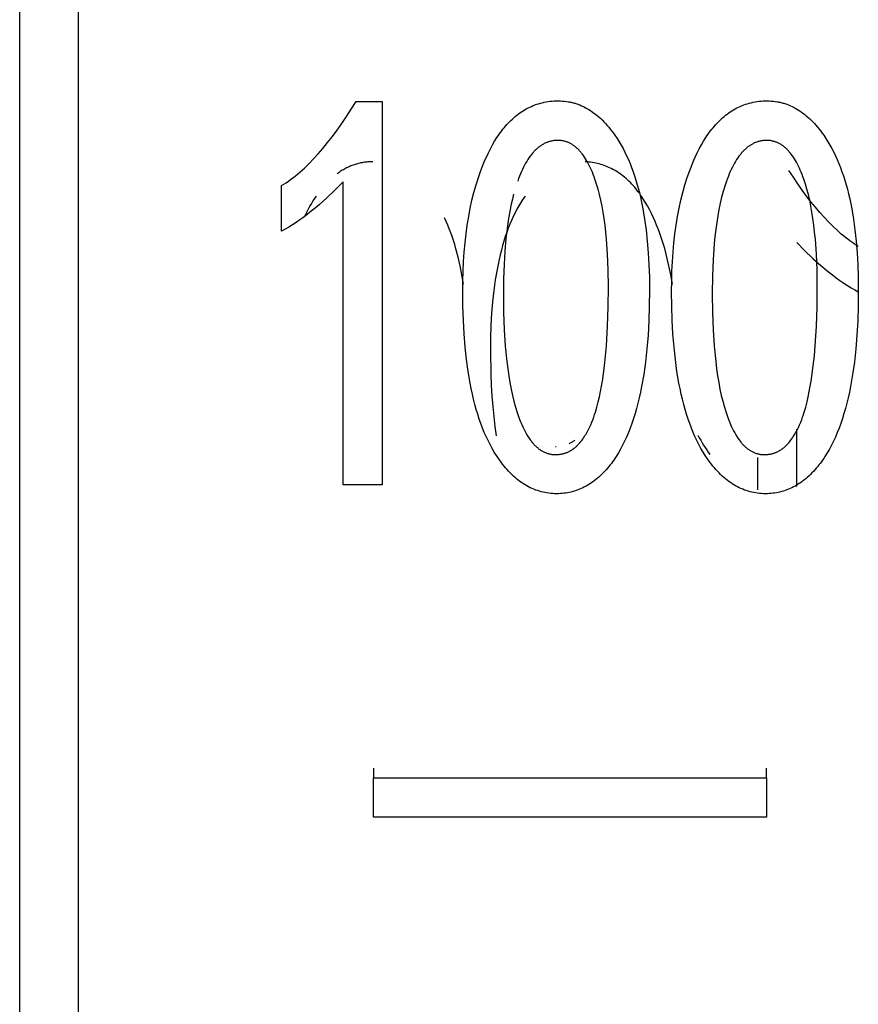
# Model space of a CAD drawing. Header units: millimetres. Extents: x -2637 to -1637, y 678 to 1678.
# Tile 229 of 256: x -2124.02 to -2119.75, y 1422.46 to 1427.46. Entities that reach past the tile are written whole.
import ezdxf

# ---------------------------------------------------------------- set-up
doc = ezdxf.new("R2010")
doc.units = ezdxf.units.MM
doc.layers.add('Make2D$B.SHOW mini', color=7, linetype='Continuous', true_color=0x000000)

msp = doc.modelspace()

# ---------------------------------------------------------------- linework, layer by layer
at = {"layer": 'Make2D$B.SHOW mini', "color": 18, "lineweight": -3, "true_color": 0x000000}
for points in [[(-2124.0173, 1410.5463), (-2124.0173, 1461.1519)], [(-2123.7173, 1401.1564), (-2123.7173, 1461.0548)], [(-2122.6846, 1426.6203), (-2122.6731, 1426.6274), (-2122.6616, 1426.6348), (-2122.65, 1426.6427), (-2122.6385, 1426.651), (-2122.6269, 1426.6597), (-2122.6153, 1426.6689), (-2122.6036, 1426.6784), (-2122.592, 1426.6883), (-2122.5803, 1426.6986), (-2122.5686, 1426.7094), (-2122.5451, 1426.7321), (-2122.5215, 1426.7564), (-2122.4978, 1426.7823), (-2122.4741, 1426.8099), (-2122.4502, 1426.8391), (-2122.4263, 1426.87), (-2122.4023, 1426.9024), (-2122.3782, 1426.9365), (-2122.354, 1426.9722), (-2122.3298, 1427.0096), (-2122.3054, 1427.0486)], [(-2122.3054, 1427.0486), (-2122.1722, 1427.0486)], [(-2122.1722, 1427.0486), (-2122.1722, 1425.0983)], [(-2121.6424, 1426.7657), (-2121.6324, 1426.7868), (-2121.6221, 1426.8073), (-2121.6114, 1426.827), (-2121.6004, 1426.846), (-2121.5889, 1426.8643), (-2121.5831, 1426.8732), (-2121.5771, 1426.8819), (-2121.5709, 1426.8905), (-2121.5647, 1426.8988), (-2121.5584, 1426.907), (-2121.5519, 1426.915), (-2121.5453, 1426.9228), (-2121.5385, 1426.9304), (-2121.5317, 1426.9379), (-2121.5247, 1426.9451), (-2121.5176, 1426.9522), (-2121.5103, 1426.959), (-2121.5029, 1426.9657), (-2121.4954, 1426.9721), (-2121.4878, 1426.9784), (-2121.48, 1426.9843), (-2121.4721, 1426.9901), (-2121.4641, 1426.9956), (-2121.456, 1427.0009), (-2121.4477, 1427.006), (-2121.4393, 1427.0108), (-2121.4307, 1427.0153), (-2121.422, 1427.0196), (-2121.4132, 1427.0236), (-2121.4043, 1427.0274), (-2121.3952, 1427.0309), (-2121.386, 1427.0341), (-2121.3767, 1427.0371), (-2121.3673, 1427.0398), (-2121.3577, 1427.0422), (-2121.348, 1427.0443), (-2121.3381, 1427.0462), (-2121.3281, 1427.0478), (-2121.318, 1427.0491), (-2121.3078, 1427.0501), (-2121.2974, 1427.0508), (-2121.2869, 1427.0512), (-2121.2763, 1427.0514)], [(-2121.2763, 1427.0514), (-2121.266, 1427.0512), (-2121.2558, 1427.0507), (-2121.2456, 1427.0498), (-2121.2356, 1427.0486), (-2121.2256, 1427.0471), (-2121.2207, 1427.0462), (-2121.2157, 1427.0452), (-2121.2108, 1427.0441), (-2121.2059, 1427.043), (-2121.2011, 1427.0418), (-2121.1962, 1427.0404), (-2121.1914, 1427.039), (-2121.1866, 1427.0375), (-2121.1771, 1427.0343), (-2121.1677, 1427.0307), (-2121.1583, 1427.0268), (-2121.149, 1427.0225), (-2121.1398, 1427.0179), (-2121.1307, 1427.0129), (-2121.1217, 1427.0076), (-2121.1128, 1427.002), (-2121.1039, 1426.996), (-2121.0951, 1426.9896), (-2121.0865, 1426.983), (-2121.0779, 1426.976), (-2121.0693, 1426.9686), (-2121.0609, 1426.9609), (-2121.0525, 1426.9529), (-2121.0442, 1426.9445), (-2121.036, 1426.9358), (-2121.0279, 1426.9267), (-2121.0199, 1426.9173), (-2121.0119, 1426.9075), (-2121.004, 1426.8974), (-2120.9962, 1426.887), (-2120.9885, 1426.8762)], [(-2120.5797, 1426.7657), (-2120.5697, 1426.7868), (-2120.5594, 1426.8073), (-2120.5487, 1426.827), (-2120.5377, 1426.846), (-2120.5262, 1426.8643), (-2120.5204, 1426.8732), (-2120.5144, 1426.8819), (-2120.5082, 1426.8905), (-2120.502, 1426.8988), (-2120.4957, 1426.907), (-2120.4892, 1426.915), (-2120.4826, 1426.9228), (-2120.4758, 1426.9304), (-2120.469, 1426.9379), (-2120.462, 1426.9451), (-2120.4549, 1426.9522), (-2120.4476, 1426.959), (-2120.4402, 1426.9657), (-2120.4327, 1426.9721), (-2120.4251, 1426.9784), (-2120.4173, 1426.9843), (-2120.4094, 1426.9901), (-2120.4014, 1426.9956), (-2120.3933, 1427.0009), (-2120.385, 1427.006), (-2120.3766, 1427.0108), (-2120.368, 1427.0153), (-2120.3593, 1427.0196), (-2120.3505, 1427.0236), (-2120.3416, 1427.0274), (-2120.3325, 1427.0309), (-2120.3233, 1427.0341), (-2120.314, 1427.0371), (-2120.3046, 1427.0398), (-2120.295, 1427.0422), (-2120.2853, 1427.0443), (-2120.2754, 1427.0462), (-2120.2654, 1427.0478), (-2120.2553, 1427.0491), (-2120.2451, 1427.0501), (-2120.2347, 1427.0508), (-2120.2242, 1427.0512), (-2120.2136, 1427.0514)], [(-2120.2136, 1427.0514), (-2120.2033, 1427.0512), (-2120.1931, 1427.0507), (-2120.1829, 1427.0498), (-2120.1729, 1427.0486), (-2120.1629, 1427.0471), (-2120.158, 1427.0462), (-2120.153, 1427.0452), (-2120.1481, 1427.0441), (-2120.1433, 1427.043), (-2120.1384, 1427.0418), (-2120.1336, 1427.0404), (-2120.1287, 1427.039), (-2120.1239, 1427.0375), (-2120.1144, 1427.0343), (-2120.105, 1427.0307), (-2120.0956, 1427.0268), (-2120.0863, 1427.0225), (-2120.0771, 1427.0179), (-2120.068, 1427.0129), (-2120.059, 1427.0076), (-2120.0501, 1427.002), (-2120.0412, 1426.996), (-2120.0325, 1426.9896), (-2120.0238, 1426.983), (-2120.0152, 1426.976), (-2120.0066, 1426.9686), (-2119.9982, 1426.9609), (-2119.9898, 1426.9529), (-2119.9815, 1426.9445), (-2119.9733, 1426.9358), (-2119.9652, 1426.9267), (-2119.9572, 1426.9173), (-2119.9492, 1426.9075), (-2119.9413, 1426.8974), (-2119.9335, 1426.887), (-2119.9258, 1426.8762)], [(-2120.9885, 1426.8762), (-2120.9777, 1426.8602), (-2120.9672, 1426.8437), (-2120.9571, 1426.8266), (-2120.9473, 1426.8089), (-2120.9378, 1426.7907), (-2120.9287, 1426.7719), (-2120.9199, 1426.7526), (-2120.9115, 1426.7327), (-2120.9035, 1426.7122), (-2120.8957, 1426.6912), (-2120.8883, 1426.6697), (-2120.8813, 1426.6475), (-2120.8746, 1426.6248), (-2120.8683, 1426.6016), (-2120.8622, 1426.5778), (-2120.8566, 1426.5534), (-2120.8463, 1426.503), (-2120.8374, 1426.4504), (-2120.8298, 1426.3955), (-2120.8236, 1426.3384), (-2120.8188, 1426.2791), (-2120.8154, 1426.2176), (-2120.8133, 1426.1539), (-2120.8127, 1426.0879)], [(-2119.9258, 1426.8762), (-2119.915, 1426.8602), (-2119.9045, 1426.8437), (-2119.8944, 1426.8266), (-2119.8846, 1426.8089), (-2119.8751, 1426.7907), (-2119.866, 1426.7719), (-2119.8572, 1426.7526), (-2119.8488, 1426.7327), (-2119.8408, 1426.7122), (-2119.833, 1426.6912), (-2119.8256, 1426.6697), (-2119.8186, 1426.6475), (-2119.8119, 1426.6248), (-2119.8056, 1426.6016), (-2119.7995, 1426.5778), (-2119.7939, 1426.5534), (-2119.7836, 1426.503), (-2119.7747, 1426.4504), (-2119.7671, 1426.3955), (-2119.7609, 1426.3384), (-2119.7561, 1426.2791), (-2119.7527, 1426.2176), (-2119.7507, 1426.1539), (-2119.75, 1426.0879)], [(-2121.2785, 1426.8503), (-2121.2826, 1426.8502), (-2121.2866, 1426.8501), (-2121.2907, 1426.8498), (-2121.2947, 1426.8494), (-2121.2987, 1426.849), (-2121.3026, 1426.8484), (-2121.3066, 1426.8478), (-2121.3105, 1426.847), (-2121.3143, 1426.8462), (-2121.3182, 1426.8452), (-2121.322, 1426.8441), (-2121.3258, 1426.843), (-2121.3295, 1426.8417), (-2121.3333, 1426.8403), (-2121.337, 1426.8389), (-2121.3406, 1426.8373), (-2121.3443, 1426.8356), (-2121.3479, 1426.8338), (-2121.3515, 1426.832), (-2121.355, 1426.83), (-2121.3585, 1426.8279), (-2121.362, 1426.8257), (-2121.3655, 1426.8235), (-2121.369, 1426.8211), (-2121.3724, 1426.8186), (-2121.3758, 1426.816), (-2121.3791, 1426.8134), (-2121.3824, 1426.8106), (-2121.3857, 1426.8077), (-2121.389, 1426.8047), (-2121.3923, 1426.8016), (-2121.3955, 1426.7984), (-2121.3986, 1426.7952), (-2121.4018, 1426.7918), (-2121.4049, 1426.7883), (-2121.408, 1426.7847), (-2121.4111, 1426.781), (-2121.4141, 1426.7772), (-2121.4201, 1426.7694), (-2121.426, 1426.7611), (-2121.4318, 1426.7524), (-2121.4375, 1426.7434), (-2121.443, 1426.7339), (-2121.4484, 1426.724), (-2121.4537, 1426.7138), (-2121.4589, 1426.7031), (-2121.464, 1426.692), (-2121.469, 1426.6806), (-2121.4738, 1426.6687), (-2121.4786, 1426.6565), (-2121.4832, 1426.6438)], [(-2121.09, 1426.6535), (-2121.0943, 1426.6655), (-2121.0987, 1426.6772), (-2121.1032, 1426.6884), (-2121.1079, 1426.6993), (-2121.1126, 1426.7099), (-2121.1174, 1426.72), (-2121.1223, 1426.7298), (-2121.1274, 1426.7392), (-2121.1325, 1426.7482), (-2121.1377, 1426.7568), (-2121.143, 1426.7651), (-2121.1485, 1426.773), (-2121.154, 1426.7805), (-2121.1596, 1426.7876), (-2121.1625, 1426.791), (-2121.1654, 1426.7943), (-2121.1683, 1426.7976), (-2121.1712, 1426.8007), (-2121.1742, 1426.8037), (-2121.1772, 1426.8067), (-2121.1802, 1426.8095), (-2121.1832, 1426.8123), (-2121.1863, 1426.8149), (-2121.1894, 1426.8175), (-2121.1925, 1426.82), (-2121.1956, 1426.8223), (-2121.1988, 1426.8246), (-2121.2019, 1426.8268), (-2121.2052, 1426.8289), (-2121.2084, 1426.8308), (-2121.2117, 1426.8327), (-2121.2149, 1426.8345), (-2121.2183, 1426.8362), (-2121.2216, 1426.8378), (-2121.225, 1426.8393), (-2121.2284, 1426.8407), (-2121.2318, 1426.842), (-2121.2352, 1426.8433), (-2121.2387, 1426.8444), (-2121.2422, 1426.8454), (-2121.2457, 1426.8463), (-2121.2492, 1426.8471), (-2121.2528, 1426.8479), (-2121.2564, 1426.8485), (-2121.26, 1426.849), (-2121.2636, 1426.8495), (-2121.2673, 1426.8498), (-2121.271, 1426.8501), (-2121.2747, 1426.8502), (-2121.2785, 1426.8503)], [(-2120.2158, 1426.8503), (-2120.2199, 1426.8502), (-2120.2239, 1426.8501), (-2120.228, 1426.8498), (-2120.232, 1426.8494), (-2120.236, 1426.849), (-2120.2399, 1426.8484), (-2120.2439, 1426.8478), (-2120.2478, 1426.847), (-2120.2516, 1426.8462), (-2120.2555, 1426.8452), (-2120.2593, 1426.8441), (-2120.2631, 1426.843), (-2120.2668, 1426.8417), (-2120.2706, 1426.8403), (-2120.2743, 1426.8389), (-2120.2779, 1426.8373), (-2120.2816, 1426.8356), (-2120.2852, 1426.8338), (-2120.2888, 1426.832), (-2120.2923, 1426.83), (-2120.2959, 1426.8279), (-2120.2994, 1426.8257), (-2120.3028, 1426.8235), (-2120.3063, 1426.8211), (-2120.3097, 1426.8186), (-2120.3131, 1426.816), (-2120.3164, 1426.8134), (-2120.3197, 1426.8106), (-2120.323, 1426.8077), (-2120.3263, 1426.8047), (-2120.3296, 1426.8016), (-2120.3328, 1426.7984), (-2120.336, 1426.7952), (-2120.3391, 1426.7918), (-2120.3422, 1426.7883), (-2120.3453, 1426.7847), (-2120.3484, 1426.781), (-2120.3514, 1426.7772), (-2120.3574, 1426.7694), (-2120.3633, 1426.7611), (-2120.3691, 1426.7524), (-2120.3748, 1426.7434), (-2120.3803, 1426.7339), (-2120.3857, 1426.724), (-2120.391, 1426.7138), (-2120.3962, 1426.7031), (-2120.4013, 1426.692), (-2120.4063, 1426.6806), (-2120.4111, 1426.6687), (-2120.4159, 1426.6565), (-2120.4205, 1426.6438)], [(-2120.0273, 1426.6535), (-2120.0316, 1426.6655), (-2120.036, 1426.6772), (-2120.0405, 1426.6884), (-2120.0452, 1426.6993), (-2120.0499, 1426.7099), (-2120.0547, 1426.72), (-2120.0596, 1426.7298), (-2120.0647, 1426.7392), (-2120.0698, 1426.7482), (-2120.075, 1426.7568), (-2120.0803, 1426.7651), (-2120.0858, 1426.773), (-2120.0913, 1426.7805), (-2120.097, 1426.7876), (-2120.0998, 1426.791), (-2120.1027, 1426.7943), (-2120.1056, 1426.7976), (-2120.1085, 1426.8007), (-2120.1115, 1426.8037), (-2120.1145, 1426.8067), (-2120.1175, 1426.8095), (-2120.1205, 1426.8123), (-2120.1236, 1426.8149), (-2120.1267, 1426.8175), (-2120.1298, 1426.82), (-2120.1329, 1426.8223), (-2120.1361, 1426.8246), (-2120.1393, 1426.8268), (-2120.1425, 1426.8289), (-2120.1457, 1426.8308), (-2120.149, 1426.8327), (-2120.1523, 1426.8345), (-2120.1556, 1426.8362), (-2120.1589, 1426.8378), (-2120.1623, 1426.8393), (-2120.1657, 1426.8407), (-2120.1691, 1426.842), (-2120.1725, 1426.8433), (-2120.176, 1426.8444), (-2120.1795, 1426.8454), (-2120.183, 1426.8463), (-2120.1865, 1426.8471), (-2120.1901, 1426.8479), (-2120.1937, 1426.8485), (-2120.1973, 1426.849), (-2120.2009, 1426.8495), (-2120.2046, 1426.8498), (-2120.2083, 1426.8501), (-2120.212, 1426.8502), (-2120.2158, 1426.8503)], [(-2121.7627, 1426.0824), (-2121.7622, 1426.1341), (-2121.7608, 1426.1846), (-2121.7585, 1426.2339), (-2121.7552, 1426.2821), (-2121.751, 1426.329), (-2121.7458, 1426.3748), (-2121.7397, 1426.4193), (-2121.7326, 1426.4626), (-2121.7246, 1426.5048), (-2121.7157, 1426.5457), (-2121.7058, 1426.5854), (-2121.695, 1426.6239), (-2121.6833, 1426.6612), (-2121.6706, 1426.6972), (-2121.6639, 1426.7148), (-2121.657, 1426.7321), (-2121.6498, 1426.749), (-2121.6424, 1426.7657)], [(-2120.7, 1426.0824), (-2120.6995, 1426.1341), (-2120.6981, 1426.1846), (-2120.6958, 1426.2339), (-2120.6925, 1426.2821), (-2120.6883, 1426.329), (-2120.6831, 1426.3748), (-2120.677, 1426.4193), (-2120.6699, 1426.4626), (-2120.6619, 1426.5048), (-2120.653, 1426.5457), (-2120.6431, 1426.5854), (-2120.6323, 1426.6239), (-2120.6206, 1426.6612), (-2120.6079, 1426.6972), (-2120.6012, 1426.7148), (-2120.5943, 1426.7321), (-2120.5871, 1426.749), (-2120.5797, 1426.7657)], [(-2122.2209, 1426.7418), (-2122.227, 1426.7418), (-2122.2331, 1426.7416), (-2122.2392, 1426.7413), (-2122.2452, 1426.7409), (-2122.2512, 1426.7403), (-2122.2572, 1426.7397), (-2122.2631, 1426.7389), (-2122.269, 1426.738), (-2122.2749, 1426.737), (-2122.2808, 1426.7358), (-2122.2866, 1426.7346), (-2122.2924, 1426.7332), (-2122.2981, 1426.7317), (-2122.3038, 1426.7301), (-2122.3095, 1426.7283), (-2122.3152, 1426.7265), (-2122.3208, 1426.7245), (-2122.3264, 1426.7224), (-2122.332, 1426.7202), (-2122.3375, 1426.7179), (-2122.343, 1426.7154), (-2122.3485, 1426.7128), (-2122.354, 1426.7101), (-2122.3594, 1426.7073), (-2122.3648, 1426.7044), (-2122.3702, 1426.7013), (-2122.3755, 1426.6981), (-2122.3808, 1426.6948), (-2122.3861, 1426.6914), (-2122.3913, 1426.6879), (-2122.3966, 1426.6842), (-2122.4017, 1426.6804)], [(-2120.7921, 1426.4566), (-2120.8021, 1426.4777), (-2120.8124, 1426.4981), (-2120.8231, 1426.5178), (-2120.8341, 1426.5368), (-2120.8456, 1426.5551), (-2120.8515, 1426.5639), (-2120.8575, 1426.5726), (-2120.8636, 1426.5812), (-2120.8698, 1426.5895), (-2120.8762, 1426.5976), (-2120.8827, 1426.6056), (-2120.8893, 1426.6134), (-2120.896, 1426.6211), (-2120.9029, 1426.6285), (-2120.9098, 1426.6357), (-2120.917, 1426.6428), (-2120.9242, 1426.6496), (-2120.9316, 1426.6563), (-2120.9391, 1426.6627), (-2120.9467, 1426.6689), (-2120.9545, 1426.6749), (-2120.9624, 1426.6807), (-2120.9704, 1426.6862), (-2120.9786, 1426.6915), (-2120.9869, 1426.6965), (-2120.9953, 1426.7013), (-2121.0038, 1426.7058), (-2121.0115, 1426.7097), (-2121.0194, 1426.7133), (-2121.0273, 1426.7167), (-2121.0353, 1426.7199), (-2121.0435, 1426.7229), (-2121.0517, 1426.7257), (-2121.06, 1426.7282), (-2121.0685, 1426.7306), (-2121.077, 1426.7327), (-2121.0857, 1426.7346), (-2121.0944, 1426.7363), (-2121.1033, 1426.7378), (-2121.1123, 1426.739), (-2121.1213, 1426.74), (-2121.1305, 1426.7408), (-2121.1398, 1426.7414)], [(-2119.75, 1426.3114), (-2119.7607, 1426.318), (-2119.7714, 1426.3249), (-2119.7822, 1426.3322), (-2119.793, 1426.3399), (-2119.8038, 1426.3479), (-2119.8146, 1426.3562), (-2119.8255, 1426.3649), (-2119.8364, 1426.374), (-2119.8582, 1426.3932), (-2119.8801, 1426.4138), (-2119.9021, 1426.4358), (-2119.9241, 1426.4593), (-2119.9463, 1426.4841), (-2119.9685, 1426.5104), (-2119.9908, 1426.5381), (-2120.0131, 1426.5672), (-2120.0356, 1426.5977), (-2120.0581, 1426.6296), (-2120.0806, 1426.663), (-2120.1033, 1426.6978)], [(-2122.3715, 1426.6397), (-2122.413, 1426.5976), (-2122.4538, 1426.5586), (-2122.4939, 1426.5227), (-2122.5137, 1426.5059), (-2122.5333, 1426.4898), (-2122.5528, 1426.4745), (-2122.5721, 1426.4599), (-2122.5912, 1426.4461), (-2122.6102, 1426.433), (-2122.629, 1426.4206), (-2122.6477, 1426.4089), (-2122.6662, 1426.398), (-2122.6846, 1426.3878)], [(-2122.6846, 1426.3878), (-2122.6846, 1426.6203)], [(-2122.3715, 1425.0983), (-2122.3715, 1426.6397)], [(-2121.0217, 1426.1059), (-2121.0228, 1426.1915), (-2121.026, 1426.2722), (-2121.0313, 1426.348), (-2121.0348, 1426.384), (-2121.0388, 1426.4189), (-2121.0433, 1426.4525), (-2121.0484, 1426.4849), (-2121.054, 1426.5161), (-2121.0601, 1426.546), (-2121.0668, 1426.5747), (-2121.074, 1426.6022), (-2121.0817, 1426.6285), (-2121.09, 1426.6535)], [(-2120.4205, 1426.6438), (-2120.4294, 1426.6175), (-2120.4376, 1426.5899), (-2120.4453, 1426.561), (-2120.4524, 1426.5309), (-2120.4589, 1426.4995), (-2120.4649, 1426.4668), (-2120.4703, 1426.4328), (-2120.4751, 1426.3976), (-2120.4793, 1426.3611), (-2120.483, 1426.3234), (-2120.4886, 1426.244), (-2120.492, 1426.1596), (-2120.4931, 1426.07)], [(-2119.959, 1426.1059), (-2119.9601, 1426.1915), (-2119.9633, 1426.2722), (-2119.9686, 1426.348), (-2119.9721, 1426.384), (-2119.9761, 1426.4189), (-2119.9806, 1426.4525), (-2119.9857, 1426.4849), (-2119.9913, 1426.5161), (-2119.9974, 1426.546), (-2120.0041, 1426.5747), (-2120.0113, 1426.6022), (-2120.019, 1426.6285), (-2120.0273, 1426.6535)], [(-2122.5087, 1426.5669), (-2122.5169, 1426.555), (-2122.5249, 1426.5427), (-2122.5327, 1426.5301), (-2122.5403, 1426.5172), (-2122.5477, 1426.504), (-2122.5549, 1426.4904), (-2122.5619, 1426.4766), (-2122.5687, 1426.4624)], [(-2121.446, 1426.5669), (-2121.4568, 1426.551), (-2121.4673, 1426.5345), (-2121.4775, 1426.5174), (-2121.4873, 1426.4998), (-2121.4967, 1426.4816), (-2121.5058, 1426.4628), (-2121.5146, 1426.4435), (-2121.523, 1426.4237), (-2121.5311, 1426.4032), (-2121.5388, 1426.3822), (-2121.5462, 1426.3607), (-2121.5532, 1426.3386), (-2121.5599, 1426.3159), (-2121.5663, 1426.2927), (-2121.5723, 1426.269), (-2121.578, 1426.2446), (-2121.5833, 1426.2198), (-2121.5882, 1426.1943), (-2121.5972, 1426.1418), (-2121.6047, 1426.087), (-2121.6109, 1426.03), (-2121.6157, 1425.9708), (-2121.6191, 1425.9094), (-2121.6212, 1425.8458), (-2121.6219, 1425.78)], [(-2121.5041, 1426.576), (-2121.5104, 1426.5512), (-2121.5163, 1426.5255), (-2121.5218, 1426.4988), (-2121.5268, 1426.4713), (-2121.5315, 1426.4429), (-2121.5357, 1426.4135), (-2121.543, 1426.3521), (-2121.5486, 1426.287), (-2121.5526, 1426.2183), (-2121.555, 1426.146), (-2121.5558, 1426.07)], [(-2121.7587, 1426.1183), (-2121.7667, 1426.1658), (-2121.7759, 1426.2117), (-2121.7862, 1426.2562), (-2121.7976, 1426.2993), (-2121.8038, 1426.3202), (-2121.8102, 1426.3408), (-2121.8169, 1426.361), (-2121.8239, 1426.3809), (-2121.8312, 1426.4004), (-2121.8388, 1426.4195), (-2121.8467, 1426.4382), (-2121.8548, 1426.4566)], [(-2120.6962, 1426.1193), (-2120.7042, 1426.1666), (-2120.7133, 1426.2125), (-2120.7236, 1426.2568), (-2120.735, 1426.2997), (-2120.7412, 1426.3206), (-2120.7476, 1426.3411), (-2120.7543, 1426.3613), (-2120.7613, 1426.3811), (-2120.7686, 1426.4005), (-2120.7762, 1426.4196), (-2120.784, 1426.4382), (-2120.7921, 1426.4566)], [(-2120.063, 1426.3308), (-2120.0215, 1426.2888), (-2119.9808, 1426.2498), (-2119.9407, 1426.214), (-2119.9209, 1426.1972), (-2119.9012, 1426.1812), (-2119.8818, 1426.1659), (-2119.8624, 1426.1513), (-2119.8433, 1426.1375), (-2119.8243, 1426.1244), (-2119.8055, 1426.112), (-2119.7868, 1426.1004), (-2119.7683, 1426.0895), (-2119.75, 1426.0793)], [(-2121.5678, 1425.2134), (-2121.5798, 1425.23), (-2121.5914, 1425.2473), (-2121.6026, 1425.2652), (-2121.6135, 1425.2838), (-2121.6239, 1425.3031), (-2121.634, 1425.323), (-2121.6437, 1425.3437), (-2121.6531, 1425.365), (-2121.662, 1425.387), (-2121.6706, 1425.4097), (-2121.6787, 1425.433), (-2121.6866, 1425.4571), (-2121.694, 1425.4818), (-2121.701, 1425.5072), (-2121.7077, 1425.5333), (-2121.714, 1425.5601), (-2121.7199, 1425.5876), (-2121.7254, 1425.6157), (-2121.7353, 1425.6741), (-2121.7437, 1425.7353), (-2121.7505, 1425.7992), (-2121.7558, 1425.8658), (-2121.7596, 1425.9352), (-2121.7619, 1426.0074), (-2121.7627, 1426.0824)], [(-2121.5558, 1426.07), (-2121.5547, 1425.9758), (-2121.5515, 1425.8871), (-2121.5461, 1425.8036), (-2121.5385, 1425.7255), (-2121.5339, 1425.6885), (-2121.5287, 1425.6527), (-2121.5229, 1425.6184), (-2121.5166, 1425.5853), (-2121.5097, 1425.5535), (-2121.5023, 1425.5231), (-2121.4942, 1425.494), (-2121.4856, 1425.4663)], [(-2121.2904, 1425.252), (-2121.2866, 1425.2521), (-2121.2829, 1425.2522), (-2121.2793, 1425.2524), (-2121.2756, 1425.2527), (-2121.272, 1425.253), (-2121.2685, 1425.2535), (-2121.2649, 1425.254), (-2121.2614, 1425.2546), (-2121.258, 1425.2552), (-2121.2545, 1425.256), (-2121.2511, 1425.2568), (-2121.2478, 1425.2577), (-2121.2444, 1425.2587), (-2121.2411, 1425.2597), (-2121.2379, 1425.2609), (-2121.2346, 1425.2621), (-2121.2314, 1425.2634), (-2121.2283, 1425.2647), (-2121.2251, 1425.2662), (-2121.222, 1425.2677), (-2121.219, 1425.2692), (-2121.2159, 1425.2709), (-2121.2129, 1425.2726), (-2121.21, 1425.2744), (-2121.207, 1425.2763), (-2121.2041, 1425.2782), (-2121.2012, 1425.2803), (-2121.1984, 1425.2824), (-2121.1956, 1425.2845), (-2121.1928, 1425.2867), (-2121.19, 1425.289), (-2121.1873, 1425.2914), (-2121.1846, 1425.2939), (-2121.1819, 1425.2964), (-2121.1793, 1425.2989), (-2121.1767, 1425.3016), (-2121.1716, 1425.307), (-2121.1666, 1425.3127), (-2121.1618, 1425.3186), (-2121.1571, 1425.3246), (-2121.1525, 1425.3308), (-2121.148, 1425.3372), (-2121.1437, 1425.3436), (-2121.1395, 1425.3502), (-2121.1355, 1425.3568), (-2121.1316, 1425.3635), (-2121.1279, 1425.3702), (-2121.1243, 1425.3769), (-2121.1176, 1425.3903), (-2121.1114, 1425.4035), (-2121.1058, 1425.4166), (-2121.1007, 1425.4296), (-2121.096, 1425.4424), (-2121.0917, 1425.4553), (-2121.0877, 1425.4681), (-2121.0804, 1425.4939), (-2121.0737, 1425.52), (-2121.0676, 1425.5464), (-2121.0619, 1425.5729), (-2121.0569, 1425.5994), (-2121.0524, 1425.6257), (-2121.0484, 1425.6518), (-2121.0417, 1425.7035), (-2121.0363, 1425.7545), (-2121.032, 1425.8049), (-2121.026, 1425.9046), (-2121.0227, 1426.0043), (-2121.0217, 1426.1059)], [(-2120.8127, 1426.0879), (-2120.8135, 1426.0087), (-2120.8159, 1425.9326), (-2120.82, 1425.8596), (-2120.8256, 1425.7897), (-2120.8329, 1425.7229), (-2120.8418, 1425.6592), (-2120.8524, 1425.5985), (-2120.8582, 1425.5694), (-2120.8645, 1425.541), (-2120.8712, 1425.5134), (-2120.8782, 1425.4865), (-2120.8857, 1425.4604), (-2120.8936, 1425.4351), (-2120.9019, 1425.4106), (-2120.9105, 1425.3868), (-2120.9196, 1425.3638), (-2120.9291, 1425.3416), (-2120.939, 1425.3201), (-2120.9492, 1425.2994), (-2120.9599, 1425.2795), (-2120.971, 1425.2603), (-2120.9825, 1425.2419), (-2120.9884, 1425.233), (-2120.9944, 1425.2242), (-2121.0004, 1425.2157), (-2121.0066, 1425.2074), (-2121.0129, 1425.1992), (-2121.0193, 1425.1913)], [(-2120.5051, 1425.2134), (-2120.5171, 1425.23), (-2120.5287, 1425.2473), (-2120.5399, 1425.2652), (-2120.5508, 1425.2838), (-2120.5612, 1425.3031), (-2120.5713, 1425.323), (-2120.581, 1425.3437), (-2120.5904, 1425.365), (-2120.5993, 1425.387), (-2120.6079, 1425.4097), (-2120.6161, 1425.433), (-2120.6239, 1425.4571), (-2120.6313, 1425.4818), (-2120.6383, 1425.5072), (-2120.645, 1425.5333), (-2120.6513, 1425.5601), (-2120.6572, 1425.5876), (-2120.6627, 1425.6157), (-2120.6726, 1425.6741), (-2120.681, 1425.7353), (-2120.6878, 1425.7992), (-2120.6931, 1425.8658), (-2120.697, 1425.9352), (-2120.6992, 1426.0074), (-2120.7, 1426.0824)], [(-2120.4931, 1426.07), (-2120.492, 1425.9758), (-2120.4888, 1425.8871), (-2120.4834, 1425.8036), (-2120.4758, 1425.7255), (-2120.4712, 1425.6885), (-2120.466, 1425.6527), (-2120.4602, 1425.6184), (-2120.4539, 1425.5853), (-2120.447, 1425.5535), (-2120.4396, 1425.5231), (-2120.4315, 1425.494), (-2120.423, 1425.4663)], [(-2120.2277, 1425.252), (-2120.224, 1425.2521), (-2120.2202, 1425.2522), (-2120.2166, 1425.2524), (-2120.2129, 1425.2527), (-2120.2093, 1425.253), (-2120.2058, 1425.2535), (-2120.2022, 1425.254), (-2120.1987, 1425.2546), (-2120.1953, 1425.2552), (-2120.1918, 1425.256), (-2120.1884, 1425.2568), (-2120.1851, 1425.2577), (-2120.1817, 1425.2587), (-2120.1785, 1425.2597), (-2120.1752, 1425.2609), (-2120.172, 1425.2621), (-2120.1688, 1425.2634), (-2120.1656, 1425.2647), (-2120.1624, 1425.2662), (-2120.1593, 1425.2677), (-2120.1563, 1425.2692), (-2120.1532, 1425.2709), (-2120.1502, 1425.2726), (-2120.1473, 1425.2744), (-2120.1443, 1425.2763), (-2120.1414, 1425.2782), (-2120.1385, 1425.2803), (-2120.1357, 1425.2824), (-2120.1329, 1425.2845), (-2120.1301, 1425.2867), (-2120.1273, 1425.289), (-2120.1246, 1425.2914), (-2120.1219, 1425.2939), (-2120.1192, 1425.2964), (-2120.1166, 1425.2989), (-2120.114, 1425.3016), (-2120.1089, 1425.307), (-2120.1039, 1425.3127), (-2120.0991, 1425.3186), (-2120.0944, 1425.3246), (-2120.0898, 1425.3308), (-2120.0853, 1425.3372), (-2120.081, 1425.3436), (-2120.0769, 1425.3502), (-2120.0728, 1425.3568), (-2120.0689, 1425.3635), (-2120.0652, 1425.3702), (-2120.0616, 1425.3769), (-2120.0549, 1425.3903), (-2120.0487, 1425.4035), (-2120.0431, 1425.4166), (-2120.038, 1425.4296), (-2120.0333, 1425.4424), (-2120.029, 1425.4553), (-2120.025, 1425.4681), (-2120.0177, 1425.4939), (-2120.011, 1425.52), (-2120.0049, 1425.5464), (-2119.9993, 1425.5729), (-2119.9942, 1425.5994), (-2119.9897, 1425.6257), (-2119.9857, 1425.6518), (-2119.979, 1425.7035), (-2119.9736, 1425.7545), (-2119.9693, 1425.8049), (-2119.9633, 1425.9046), (-2119.96, 1426.0043), (-2119.959, 1426.1059)], [(-2119.75, 1426.0879), (-2119.7508, 1426.0087), (-2119.7532, 1425.9326), (-2119.7573, 1425.8596), (-2119.7629, 1425.7897), (-2119.7702, 1425.7229), (-2119.7791, 1425.6592), (-2119.7897, 1425.5985), (-2119.7955, 1425.5694), (-2119.8018, 1425.541), (-2119.8085, 1425.5134), (-2119.8155, 1425.4865), (-2119.823, 1425.4604), (-2119.8309, 1425.4351), (-2119.8392, 1425.4106), (-2119.8478, 1425.3868), (-2119.8569, 1425.3638), (-2119.8664, 1425.3416), (-2119.8763, 1425.3201), (-2119.8865, 1425.2994), (-2119.8972, 1425.2795), (-2119.9083, 1425.2603), (-2119.9198, 1425.2419), (-2119.9257, 1425.233), (-2119.9317, 1425.2242), (-2119.9377, 1425.2157), (-2119.9439, 1425.2074), (-2119.9502, 1425.1992), (-2119.9566, 1425.1913)], [(-2121.6219, 1425.78), (-2121.62, 1425.6613), (-2121.6177, 1425.6047), (-2121.6144, 1425.5498), (-2121.6102, 1425.4967), (-2121.6051, 1425.4454), (-2121.599, 1425.3958), (-2121.5921, 1425.348)], [(-2121.4856, 1425.4663), (-2121.4766, 1425.4403), (-2121.472, 1425.428), (-2121.4672, 1425.416), (-2121.4624, 1425.4045), (-2121.4574, 1425.3934), (-2121.4523, 1425.3828), (-2121.4471, 1425.3725), (-2121.4418, 1425.3627), (-2121.4364, 1425.3533), (-2121.4309, 1425.3443), (-2121.4253, 1425.3357), (-2121.4195, 1425.3275), (-2121.4137, 1425.3198), (-2121.4108, 1425.3161), (-2121.4078, 1425.3125), (-2121.4048, 1425.309), (-2121.4017, 1425.3056), (-2121.3987, 1425.3023), (-2121.3956, 1425.2991), (-2121.3925, 1425.296), (-2121.3893, 1425.293), (-2121.3861, 1425.2901), (-2121.3829, 1425.2874), (-2121.3797, 1425.2847), (-2121.3765, 1425.2821), (-2121.3732, 1425.2797), (-2121.3699, 1425.2773), (-2121.3666, 1425.2751), (-2121.3632, 1425.2729), (-2121.3598, 1425.2709), (-2121.3564, 1425.269), (-2121.353, 1425.2671), (-2121.3495, 1425.2654), (-2121.346, 1425.2638), (-2121.3425, 1425.2623), (-2121.3389, 1425.2609), (-2121.3354, 1425.2595), (-2121.3318, 1425.2583), (-2121.3281, 1425.2572), (-2121.3245, 1425.2562), (-2121.3208, 1425.2554), (-2121.3171, 1425.2546), (-2121.3134, 1425.2539), (-2121.3096, 1425.2533), (-2121.3058, 1425.2529), (-2121.302, 1425.2525), (-2121.2982, 1425.2522), (-2121.2943, 1425.2521), (-2121.2904, 1425.252)], [(-2120.423, 1425.4663), (-2120.414, 1425.4403), (-2120.4093, 1425.428), (-2120.4045, 1425.416), (-2120.3997, 1425.4045), (-2120.3947, 1425.3934), (-2120.3896, 1425.3828), (-2120.3844, 1425.3725), (-2120.3791, 1425.3627), (-2120.3737, 1425.3533), (-2120.3682, 1425.3443), (-2120.3626, 1425.3357), (-2120.3568, 1425.3275), (-2120.351, 1425.3198), (-2120.3481, 1425.3161), (-2120.3451, 1425.3125), (-2120.3421, 1425.309), (-2120.339, 1425.3056), (-2120.336, 1425.3023), (-2120.3329, 1425.2991), (-2120.3298, 1425.296), (-2120.3266, 1425.293), (-2120.3234, 1425.2901), (-2120.3203, 1425.2874), (-2120.317, 1425.2847), (-2120.3138, 1425.2821), (-2120.3105, 1425.2797), (-2120.3072, 1425.2773), (-2120.3039, 1425.2751), (-2120.3005, 1425.2729), (-2120.2971, 1425.2709), (-2120.2937, 1425.269), (-2120.2903, 1425.2671), (-2120.2868, 1425.2654), (-2120.2833, 1425.2638), (-2120.2798, 1425.2623), (-2120.2762, 1425.2609), (-2120.2727, 1425.2595), (-2120.2691, 1425.2583), (-2120.2654, 1425.2572), (-2120.2618, 1425.2562), (-2120.2581, 1425.2554), (-2120.2544, 1425.2546), (-2120.2507, 1425.2539), (-2120.2469, 1425.2533), (-2120.2431, 1425.2529), (-2120.2393, 1425.2525), (-2120.2355, 1425.2522), (-2120.2316, 1425.2521), (-2120.2277, 1425.252)], [(-2120.063, 1425.0899), (-2120.063, 1425.3818)], [(-2121.1934, 1425.3254), (-2121.1966, 1425.3228), (-2121.1999, 1425.3204), (-2121.2033, 1425.318), (-2121.2067, 1425.3157), (-2121.2101, 1425.3136), (-2121.2136, 1425.3115), (-2121.2171, 1425.3095), (-2121.2207, 1425.3076)], [(-2120.5661, 1425.3515), (-2120.5591, 1425.3381), (-2120.5519, 1425.325), (-2120.5446, 1425.3122), (-2120.537, 1425.2997), (-2120.5293, 1425.2876), (-2120.5214, 1425.2758), (-2120.5134, 1425.2643), (-2120.5051, 1425.2531)], [(-2121.2866, 1425.2914), (-2121.2904, 1425.2914)], [(-2121.285, 1425.053), (-2121.2951, 1425.0532), (-2121.3051, 1425.0536), (-2121.3151, 1425.0544), (-2121.3249, 1425.0555), (-2121.3347, 1425.0569), (-2121.3444, 1425.0586), (-2121.354, 1425.0607), (-2121.3636, 1425.063), (-2121.373, 1425.0657), (-2121.3824, 1425.0687), (-2121.3917, 1425.072), (-2121.4009, 1425.0756), (-2121.41, 1425.0795), (-2121.4191, 1425.0837), (-2121.428, 1425.0883), (-2121.4369, 1425.0931), (-2121.4457, 1425.0983), (-2121.4544, 1425.1038), (-2121.4631, 1425.1096), (-2121.4716, 1425.1157), (-2121.4801, 1425.1221), (-2121.4885, 1425.1288), (-2121.4968, 1425.1359), (-2121.505, 1425.1432), (-2121.5131, 1425.1509), (-2121.5212, 1425.1589), (-2121.5292, 1425.1672), (-2121.5371, 1425.1758), (-2121.5449, 1425.1848), (-2121.5526, 1425.194), (-2121.5602, 1425.2036), (-2121.5678, 1425.2134)], [(-2120.2223, 1425.053), (-2120.2324, 1425.0532), (-2120.2424, 1425.0536), (-2120.2524, 1425.0544), (-2120.2622, 1425.0555), (-2120.272, 1425.0569), (-2120.2817, 1425.0586), (-2120.2913, 1425.0607), (-2120.3009, 1425.063), (-2120.3103, 1425.0657), (-2120.3197, 1425.0687), (-2120.329, 1425.072), (-2120.3382, 1425.0756), (-2120.3473, 1425.0795), (-2120.3564, 1425.0837), (-2120.3653, 1425.0883), (-2120.3742, 1425.0931), (-2120.383, 1425.0983), (-2120.3917, 1425.1038), (-2120.4004, 1425.1096), (-2120.4089, 1425.1157), (-2120.4174, 1425.1221), (-2120.4258, 1425.1288), (-2120.4341, 1425.1359), (-2120.4423, 1425.1432), (-2120.4504, 1425.1509), (-2120.4585, 1425.1589), (-2120.4665, 1425.1672), (-2120.4744, 1425.1758), (-2120.4822, 1425.1848), (-2120.4899, 1425.194), (-2120.4975, 1425.2036), (-2120.5051, 1425.2134)], [(-2120.2624, 1425.2374), (-2120.2624, 1425.0727)], [(-2121.0193, 1425.1913), (-2121.0265, 1425.1827), (-2121.0337, 1425.1744), (-2121.041, 1425.1664), (-2121.0484, 1425.1586), (-2121.0559, 1425.1511), (-2121.0634, 1425.144), (-2121.0711, 1425.137), (-2121.0787, 1425.1304), (-2121.0865, 1425.1241), (-2121.0943, 1425.118), (-2121.1023, 1425.1122), (-2121.1102, 1425.1066), (-2121.1183, 1425.1014), (-2121.1264, 1425.0964), (-2121.1346, 1425.0917), (-2121.1429, 1425.0873), (-2121.1512, 1425.0831), (-2121.1597, 1425.0792), (-2121.1681, 1425.0756), (-2121.1767, 1425.0722), (-2121.1853, 1425.0691), (-2121.194, 1425.0663), (-2121.2028, 1425.0638), (-2121.2117, 1425.0615), (-2121.2206, 1425.0595), (-2121.2296, 1425.0578), (-2121.2386, 1425.0563), (-2121.2478, 1425.0551), (-2121.2569, 1425.0542), (-2121.2662, 1425.0535), (-2121.2756, 1425.0531), (-2121.285, 1425.053)], [(-2119.9566, 1425.1913), (-2119.9638, 1425.1827), (-2119.971, 1425.1744), (-2119.9783, 1425.1664), (-2119.9857, 1425.1586), (-2119.9932, 1425.1511), (-2120.0007, 1425.144), (-2120.0084, 1425.137), (-2120.0161, 1425.1304), (-2120.0238, 1425.1241), (-2120.0317, 1425.118), (-2120.0396, 1425.1122), (-2120.0475, 1425.1066), (-2120.0556, 1425.1014), (-2120.0637, 1425.0964), (-2120.0719, 1425.0917), (-2120.0802, 1425.0873), (-2120.0885, 1425.0831), (-2120.097, 1425.0792), (-2120.1054, 1425.0756), (-2120.114, 1425.0722), (-2120.1226, 1425.0691), (-2120.1313, 1425.0663), (-2120.1401, 1425.0638), (-2120.149, 1425.0615), (-2120.1579, 1425.0595), (-2120.1669, 1425.0578), (-2120.1759, 1425.0563), (-2120.1851, 1425.0551), (-2120.1943, 1425.0542), (-2120.2035, 1425.0535), (-2120.2129, 1425.0531), (-2120.2223, 1425.053)], [(-2122.1722, 1425.0983), (-2122.3715, 1425.0983)], [(-2122.2173, 1423.6576), (-2122.2173, 1423.6073)], [(-2120.2173, 1423.6073), (-2120.2173, 1423.6576)], [(-2122.2173, 1423.6073), (-2120.2173, 1423.6073)], [(-2122.2173, 1423.4073), (-2122.2173, 1423.6073)], [(-2120.2173, 1423.6073), (-2120.2173, 1423.4073)], [(-2120.2173, 1423.4073), (-2122.2173, 1423.4073)]]:
    msp.add_lwpolyline(points, dxfattribs=at)

doc.saveas('drawing.dxf')
